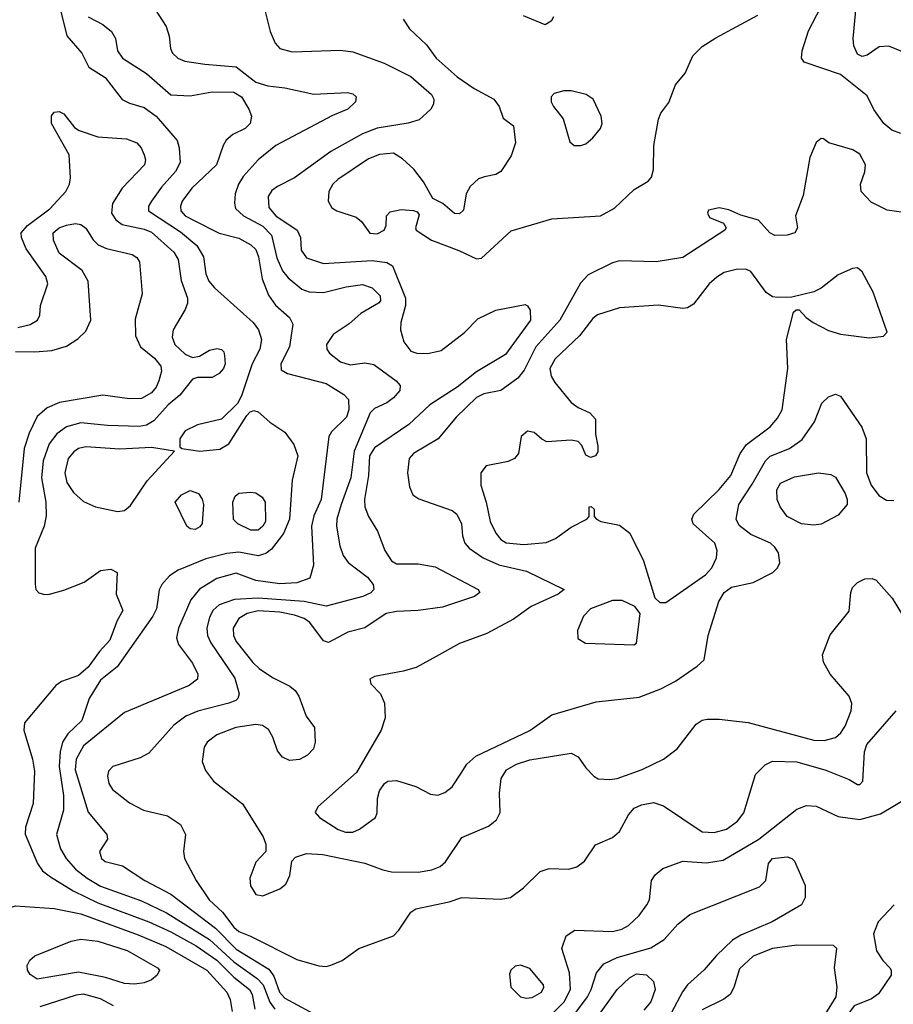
# Model space of a CAD drawing. Extents: x 1173079 to 1307053, y 522583 to 678478.
# Tile 256 of 256: x 1240862 to 1244463, y 603595 to 607653. Entities that reach past the tile are written whole.
import ezdxf

# ---------------------------------------------------------------- set-up
doc = ezdxf.new("R2010")
doc.units = 0

msp = doc.modelspace()

# ---------------------------------------------------------------- linework, layer by layer
at = {"layer": '0CON20XD'}
for points in [[(1244515, 607515.4), (1244443.8, 607543.8), (1244405, 607541.1), (1244355, 607506.9), (1244335, 607501.5), (1244315, 607510.6), (1244300.4, 607545), (1244297.1, 607575), (1244318.3, 607795)], [(1241025.8, 607715), (1241056.5, 607586.5), (1241119.1, 607515), (1241148, 607458), (1241214.5, 607415), (1241285, 607324.4), (1241315, 607309.1), (1241375, 607291.8), (1241424.6, 607255), (1241511.1, 607155), (1241520.3, 607125), (1241523.5, 607065), (1241505, 607027.1), (1241446.6, 606963.4), (1241405.3, 606905), (1241393.8, 606885), (1241393.6, 606865), (1241525, 606778.7), (1241592.4, 606722.4), (1241620.3, 606675), (1241629.2, 606605), (1241641.3, 606575), (1241665, 606547.7), (1241825.2, 606405.2), (1241846.8, 606375), (1241858.4, 606335), (1241851.9, 606295), (1241820.2, 606235), (1241777.2, 606102.8), (1241759.5, 606070.5), (1241693.8, 606006.2), (1241595, 605982.7), (1241545, 605957.8), (1241522.5, 605925), (1241522.5, 605892.5), (1241530, 605885), (1241605.5, 605874.5), (1241687, 605883), (1241724.5, 605905.5), (1241798.3, 606021.7), (1241812.7, 606037.3), (1241828, 606042), (1241845, 606037.1), (1241894, 605994), (1241955, 605952.5), (1241992.5, 605902.5), (1242008.2, 605855), (1241985.3, 605755), (1241973.9, 605595), (1241950.3, 605535), (1241899.8, 605470.2), (1241877.5, 605452.5), (1241845, 605443), (1241765, 605459), (1241716.7, 605453.3), (1241629.5, 605430.5), (1241515.3, 605384.7), (1241479.9, 605360.1), (1241448.5, 605325), (1241436.7, 605303.3), (1241431.2, 605261.2), (1241426.1, 605225), (1241411.8, 605195), (1241264.7, 604985.3), (1241195, 604931.2), (1241148.9, 604855), (1241118.9, 604765), (1241060.5, 604709.5), (1241039.2, 604675), (1241028.7, 604635), (1241024.8, 604575), (1241042.6, 604455), (1241042.9, 604395), (1241013.9, 604295), (1241030.3, 604235), (1241053.4, 604195), (1241092.3, 604152.3), (1241140.7, 604115), (1241195, 604082.1), (1241365, 604021.2), (1241467.9, 603972.1), (1241645, 603862), (1241745, 603770.4), (1241841.5, 603701.5), (1241865.7, 603675), (1241893.6, 603603.6), (1241914.4, 603574.4)], [(1241421.4, 607695), (1241466.5, 607625), (1241478.5, 607585), (1241484.4, 607535), (1241492.9, 607515), (1241514.7, 607494.7), (1241542.6, 607482.6), (1241625, 607469.3), (1241755, 607458.8), (1241835, 607395.8), (1241885, 607380.5), (1241955, 607372.8), (1242075, 607346.5), (1242213.3, 607353.3), (1242235, 607347.1), (1242248.8, 607335), (1242246, 607315), (1242215, 607284.3), (1242152.1, 607257.9), (1241918.6, 607135), (1241845, 607075.6), (1241783.4, 607006.6), (1241764, 606975), (1241750, 606935), (1241747.4, 606897.4), (1241752.2, 606875), (1241784.6, 606845), (1241865, 606802.4), (1241900.2, 606765), (1241922.2, 606672.2), (1241945, 606617.3), (1241969, 606589), (1242025, 606542.1), (1242055, 606530.8), (1242115, 606528), (1242207.8, 606552.2), (1242275, 606561.1), (1242315, 606547.9), (1242348.2, 606515), (1242349.2, 606495), (1242341.2, 606485), (1242268.1, 606441.9), (1242220.1, 606399.9), (1242155, 606355.4), (1242127.1, 606315), (1242128.8, 606295), (1242139.1, 606279.1), (1242185, 606242.7), (1242225, 606230.3), (1242285, 606238.7), (1242322.1, 606232.1), (1242414.5, 606165), (1242430.9, 606145), (1242429.1, 606125), (1242403.6, 606095), (1242376, 606074), (1242325, 606050.3), (1242307, 606033), (1242240.9, 605875), (1242227, 605765), (1242187.4, 605655), (1242170, 605595), (1242167.8, 605565), (1242181.5, 605485), (1242195, 605444.4), (1242215.8, 605415.8), (1242295.2, 605355.2), (1242318.5, 605325), (1242322.3, 605305), (1242309.2, 605290.8), (1242276.7, 605275), (1242125, 605235.9), (1242034.4, 605254.4), (1241845, 605268.7), (1241747.3, 605262.7), (1241685, 605241.7), (1241660.4, 605219.6), (1241645, 605190), (1241633.3, 605145), (1241636.3, 605115), (1241650, 605085), (1241749.4, 604939.4), (1241766.7, 604875), (1241761.4, 604855), (1241752.6, 604847.4), (1241724.7, 604835.3), (1241596.8, 604803.2), (1241547.5, 604782.5), (1241497.5, 604745), (1241395, 604630), (1241359.1, 604610.9), (1241246.7, 604575), (1241228.8, 604555), (1241224.2, 604535), (1241229.2, 604505), (1241245, 604480), (1241315.6, 604425.6), (1241372.5, 604395), (1241471.7, 604371.7), (1241525.5, 604335.5), (1241545.6, 604295), (1241538.1, 604225), (1241541.9, 604195), (1241589.1, 604105), (1241643.2, 604025), (1241698.4, 603975), (1241745, 603912.3), (1241765, 603894.8), (1241813.1, 603875), (1242005, 603779.7), (1242095, 603753.3), (1242125, 603750.6), (1242145, 603755.6), (1242191.2, 603775), (1242260, 603825), (1242402.6, 603877.4), (1242425, 603900), (1242475, 603973.8), (1242495, 603987.5), (1242632.8, 604017.2), (1242685, 604034.5), (1242845, 604027.5), (1242885, 604034.4), (1242939.2, 604075), (1243007.4, 604142.6), (1243045, 604154.6), (1243125, 604151.5), (1243158.8, 604161.2), (1243190, 604185), (1243235, 604252), (1243305, 604282.9), (1243335, 604307.1), (1243371.8, 604375), (1243395, 604403.8), (1243425, 604416.9), (1243475, 604426.5), (1243515, 604412.2), (1243675, 604306.1), (1243725, 604303.3), (1243775, 604316.2), (1243820.6, 604349.4), (1243846.3, 604383.7), (1243895, 604542), (1243935, 604581.9), (1243965, 604597.3), (1244065, 604594.7), (1244185, 604560.3), (1244280.9, 604520.9), (1244315, 604500.8), (1244325, 604501.2), (1244337.1, 604515), (1244344.6, 604635), (1244353.2, 604665), (1244474, 604805)], [(1241872.6, 607692.6), (1241894.6, 607604.6), (1241915.8, 607555.8), (1241934.4, 607534.4), (1241985, 607520.8), (1242185, 607527.1), (1242235, 607520.5), (1242365, 607473.8), (1242475, 607419.6), (1242558.9, 607345), (1242568.9, 607325), (1242567.5, 607305), (1242556.9, 607285), (1242509.1, 607240.9), (1242464, 607226), (1242335, 607205.7), (1242275, 607182.5), (1242145, 607110), (1241995, 607001.5), (1241925, 606965.4), (1241901.3, 606948.7), (1241886.5, 606925), (1241889.1, 606879.1), (1241918.7, 606845), (1242006.2, 606785), (1242019.2, 606755), (1242023.1, 606703.1), (1242045, 606671.8), (1242115, 606648.2), (1242315, 606660.2), (1242375, 606652.1), (1242399.2, 606639.2), (1242452.8, 606505), (1242453, 606475), (1242433.2, 606405), (1242431.8, 606375), (1242445.4, 606325), (1242475, 606286.2), (1242499.1, 606279.1), (1242545, 606277.2), (1242600.1, 606289.9), (1242695, 606363.8), (1242749.9, 606420.1), (1242825, 606455.9), (1242945, 606478.6), (1242955, 606474), (1242965.9, 606455.9), (1242968.2, 606415), (1242865, 606273.4), (1242745, 606201.1), (1242665, 606138.7), (1242552.7, 606065), (1242465.7, 605984.3), (1242325, 605888.8), (1242304, 605855), (1242299.4, 605775), (1242283.3, 605675), (1242285.3, 605645), (1242299.6, 605605), (1242337.5, 605545), (1242367.7, 605465), (1242395, 605423.1), (1242415, 605410), (1242505, 605410), (1242575, 605397.7), (1242752, 605305), (1242758.3, 605291.7), (1242736.2, 605275), (1242605, 605231.2), (1242505, 605218.2), (1242415, 605214.3), (1242373.3, 605205), (1242285, 605146.7), (1242215, 605128.6), (1242135, 605085.6), (1242115, 605092.9), (1242058.5, 605168.5), (1242034.5, 605184.5), (1241995, 605198.5), (1241935, 605210.5), (1241845, 605216.8), (1241799.4, 605205), (1241765, 605185.4), (1241741.8, 605145), (1241743.2, 605115), (1241755, 605089.6), (1241823.3, 605003.3), (1241849.2, 604979.2), (1241905, 604941.6), (1241976.2, 604906.2), (1241998, 604888), (1242012.9, 604865), (1242042.6, 604782.6), (1242077.5, 604735), (1242080, 604675), (1242072.7, 604647.3), (1242048.8, 604621.2), (1242015.8, 604604.2), (1241975, 604600), (1241945, 604614), (1241925, 604640), (1241906, 604696), (1241887.8, 604727.8), (1241863.4, 604743.4), (1241835, 604748.4), (1241753.8, 604735), (1241674.3, 604705), (1241635.6, 604675), (1241622.2, 604655), (1241614.4, 604595), (1241628, 604558), (1241661.4, 604515), (1241780.5, 604420.5), (1241866, 604285), (1241876.2, 604255), (1241877.5, 604225), (1241835, 604180), (1241810.4, 604115), (1241813.6, 604083.6), (1241835, 604047.1), (1241865, 604041.9), (1241935, 604070.6), (1241959.8, 604090.2), (1241975.8, 604125), (1241983.8, 604185), (1241998.8, 604201.2), (1242045, 604216.9), (1242112.3, 604212.3), (1242285, 604176.2), (1242358.5, 604148.5), (1242395, 604141.2), (1242505, 604140), (1242561.2, 604148.8), (1242595, 604163.1), (1242617.4, 604182.6), (1242685, 604281.9), (1242795, 604329.5), (1242828.1, 604355), (1242842.5, 604385), (1242839.2, 604465), (1242846.4, 604525), (1242869.3, 604560.7), (1242910, 604585), (1242965, 604602.4), (1243135, 604630), (1243164.4, 604614.4), (1243195, 604570), (1243228.8, 604535), (1243246.1, 604523.9), (1243295, 604520.8), (1243325, 604525.6), (1243427.2, 604562.8), (1243515.2, 604604.8), (1243572.2, 604647.8), (1243650.5, 604749.5), (1243675, 604765.6), (1243695, 604770), (1243745, 604770.5), (1243865, 604756.7), (1244135, 604683.6), (1244177.7, 604682.3), (1244225, 604694.5), (1244246.9, 604713.1), (1244265, 604741.4), (1244288.9, 604805), (1244292.3, 604835), (1244280.4, 604865), (1244202.9, 604955), (1244174.7, 605005), (1244170.6, 605035), (1244202.8, 605117.2), (1244280.4, 605215), (1244287.7, 605292.3), (1244295, 605312.9), (1244315, 605333.6), (1244345, 605347.8), (1244375, 605349.2), (1244392.7, 605342.7), (1244458.1, 605268.1), (1244495.9, 605205.9)], [(1244493.8, 607183.8), (1244457.3, 607197.3), (1244423.1, 607225), (1244382.8, 607282.8), (1244355, 607340), (1244245, 607426.7), (1244095, 607478), (1244084.4, 607494.4), (1244086.7, 607525), (1244113.4, 607606.6), (1244164.4, 607705)], [(1241145.2, 607665.2), (1241205, 607633.9), (1241240.5, 607605), (1241257.5, 607575), (1241265.5, 607525), (1241285.6, 607495), (1241385, 607431.5), (1241485, 607343.3), (1241565, 607339.3), (1241655, 607355.8), (1241745, 607354.7), (1241777.2, 607335), (1241807.3, 607285), (1241817.7, 607255), (1241812.9, 607225), (1241791.5, 607205), (1241740.7, 607179.3), (1241713.5, 607156.5), (1241700.4, 607135), (1241672.9, 607055), (1241571.4, 606958.6), (1241532, 606905), (1241524.7, 606885), (1241526.5, 606865), (1241544.7, 606845), (1241582.1, 606825), (1241685, 606773.4), (1241765, 606752.1), (1241815.6, 606725), (1241835, 606705.6), (1241846.6, 606675), (1241861.9, 606585), (1241888.3, 606518.3), (1241917, 606477), (1241974.6, 606425), (1241988.1, 606398.1), (1241974, 606305), (1241938.5, 606235), (1241940.5, 606210.5), (1241966.2, 606195), (1242125, 606153.2), (1242198.3, 606108.3), (1242217.3, 606087.3), (1242219.2, 606045), (1242208.7, 606015), (1242147.1, 605955), (1242136.7, 605935), (1242104.7, 605675), (1242075, 605608.1), (1242064.7, 605565), (1242073.1, 605405), (1242058.7, 605351.3), (1242005, 605332.1), (1241935, 605327.8), (1241835, 605341.8), (1241755, 605371.5), (1241675, 605349.3), (1241603.7, 605306.3), (1241568.3, 605261.7), (1241517.3, 605145), (1241508.5, 605105), (1241517.1, 605077.1), (1241575, 605000.8), (1241596.4, 604955), (1241595.3, 604934.7), (1241560.6, 604909.4), (1241295, 604797.5), (1241125, 604659.4), (1241095.6, 604605), (1241091.4, 604561.4), (1241145, 604386), (1241221.4, 604295), (1241224.2, 604275), (1241191.5, 604225), (1241199.4, 604195), (1241215, 604183.6), (1241286.1, 604166.1), (1241377.8, 604105), (1241485, 604049.2), (1241669.1, 603909.1), (1241755, 603822.6), (1241889.7, 603739.7), (1241910.4, 603710.4), (1241932.7, 603645), (1241955, 603620), (1242107.3, 603537.3)], [(1242442.5, 607655), (1242468.8, 607615), (1242539.5, 607549.5), (1242578.5, 607495), (1242665, 607417.3), (1242735, 607370), (1242816.7, 607325), (1242838.8, 607295), (1242855, 607247.5), (1242897.5, 607215), (1242905.7, 607145), (1242887.8, 607092.2), (1242845, 607027.5), (1242824.5, 607015.5), (1242777.5, 607005), (1242753.2, 606996.8), (1242718.9, 606965), (1242702.2, 606935), (1242691.7, 606868.3), (1242675, 606852.5), (1242655, 606854), (1242606.7, 606895), (1242565, 606916), (1242526.8, 606985), (1242486.5, 607036.5), (1242439.9, 607079.9), (1242402.6, 607102.6), (1242345, 607096.9), (1242300.4, 607079.6), (1242173.6, 606995), (1242152.9, 606975), (1242136.5, 606945), (1242134.4, 606905), (1242148.3, 606878.3), (1242168.8, 606865), (1242249.4, 606839.4), (1242270.8, 606820.8), (1242305, 606773.8), (1242335, 606770), (1242364.2, 606785), (1242372.9, 606805), (1242374.3, 606845), (1242389.4, 606860.6), (1242435, 606870.4), (1242485, 606867.1), (1242500.5, 606860.5), (1242508.3, 606848.3), (1242493.3, 606795), (1242496.7, 606785), (1242560, 606745), (1242671.9, 606701.9), (1242745, 606668)], [(1242745, 606668), (1242765, 606670), (1242887.6, 606782.4), (1243055, 606832.6), (1243255.8, 606845), (1243314.1, 606875.9), (1243395, 606953.3), (1243452.5, 606987.5), (1243465.6, 607004.4), (1243473.8, 607036.2), (1243476.2, 607135), (1243495, 607243.8), (1243505, 607267.5), (1243538.3, 607311.7), (1243565.6, 607384.4), (1243605, 607433.3), (1243636, 607504), (1243675, 607542.1), (1243731.2, 607578.8), (1243905, 607672.5)], [(1243062, 607665), (1243052.3, 607647.7), (1243027.7, 607632.3), (1242938.7, 607668.7)], [(1243175, 607134), (1243195, 607141.2), (1243225, 607166.7), (1243255.7, 607205), (1243262.9, 607225), (1243259.2, 607255), (1243225.8, 607325), (1243196.7, 607345), (1243135, 607360), (1243105, 607360), (1243065, 607348.6), (1243052.5, 607335), (1243052.9, 607315), (1243061.9, 607295), (1243101.9, 607245), (1243130.3, 607150.3), (1243147.5, 607135), (1243175, 607134)], [(1240855, 606384.7), (1240905, 606396.4), (1240935.6, 606415), (1240945.6, 606435), (1240948.6, 606475), (1240977.9, 606565), (1240970, 606595), (1240888.9, 606708.9), (1240870, 606755), (1240869.2, 606775), (1240894.7, 606805), (1240986.1, 606873.9), (1241053.2, 606945), (1241067.7, 606975), (1241072, 607002), (1241066.4, 607096.4), (1240993.1, 607225), (1240993.5, 607256.5), (1241005, 607272), (1241025, 607274.2), (1241043.8, 607265), (1241088.8, 607208.8), (1241106.9, 607196.9), (1241185, 607170.8), (1241302.5, 607162.5), (1241345.8, 607145.8), (1241363.1, 607125), (1241375, 607096.7), (1241380.6, 607075), (1241376.7, 607055), (1241285, 606959.4), (1241245.3, 606895), (1241240.6, 606855), (1241258.6, 606828.6), (1241285, 606808.6), (1241375, 606789.6), (1241405, 606777), (1241498.2, 606695), (1241515.8, 606665), (1241527.6, 606577.6), (1241553.6, 606505), (1241554.5, 606485), (1241545, 606458.8), (1241494.4, 606375), (1241490.6, 606345), (1241501.4, 606315), (1241544.4, 606275), (1241575, 606260.6), (1241603.6, 606266.4), (1241645, 606290.6), (1241675, 606297.5), (1241694, 606294), (1241704, 606284), (1241707.1, 606267.1), (1241709.1, 606235), (1241702.9, 606215), (1241685, 606194.6), (1241655, 606178.8), (1241595, 606178.1), (1241575, 606171.9), (1241522.7, 606105), (1241475, 606065.3), (1241415, 605999.7), (1241385, 605981.9), (1241355, 605976.8), (1241225, 605980), (1241115, 605991.1), (1241055, 605974.7), (1241015, 605946.7), (1240983.8, 605905), (1240958.9, 605835), (1240952.5, 605765), (1240970.3, 605665), (1240972.1, 605607.9), (1240962.9, 605565), (1240926.9, 605475), (1240925.9, 605325.9), (1240928.8, 605305), (1240940.8, 605290.8), (1240964.1, 605284.1), (1240985, 605285.8), (1241045, 605301.4), (1241128, 605335), (1241195, 605383.1), (1241237.6, 605387.6), (1241263.9, 605373.9), (1241259.5, 605285), (1241287.6, 605217.6), (1241263.9, 605176.1), (1241233.8, 605095), (1241191.4, 605048.6), (1241145, 604983.7), (1241105, 604949.7), (1241035, 604925.5), (1241011.1, 604908.9), (1240882.7, 604755), (1240879.6, 604725), (1240915.3, 604605.3), (1240923.3, 604555), (1240917.4, 604422.6), (1240886.4, 604325), (1240884.5, 604295.5), (1240935.4, 604175), (1240956.4, 604145), (1240989.5, 604119.5), (1241082.9, 604062.9), (1241185, 604012.6), (1241395, 603934.5), (1241485, 603893.5), (1241590, 603835), (1241675, 603776.1), (1241745, 603706.6), (1241809, 603655), (1241820.4, 603635), (1241830.9, 603575)], [(1244515, 606857.1), (1244438, 606868), (1244370.8, 606900.8), (1244330, 606945), (1244327.5, 606975), (1244345, 607026.7), (1244347.9, 607055), (1244325, 607099.4), (1244296.1, 607116.1), (1244197.5, 607145), (1244175, 607162.5), (1244165, 607163.3), (1244145, 607147.5), (1244118.1, 607085), (1244091.7, 606928.3), (1244060, 606845), (1244068, 606795), (1244056.7, 606775), (1244025, 606764.4), (1243975, 606763.6), (1243954.2, 606774.2), (1243907.5, 606827.5), (1243835, 606848.1), (1243785, 606869.2), (1243745, 606878), (1243701.7, 606868.3), (1243696.7, 606855), (1243705, 606837.5), (1243762.5, 606815), (1243773.3, 606795), (1243768.8, 606785), (1243595, 606673.3), (1243485.4, 606654.6), (1243335, 606659.4), (1243305, 606650.6), (1243205, 606601.1), (1243173.4, 606566.6), (1243088.9, 606415), (1242990, 606305), (1242940.9, 606209.1), (1242915, 606175.5), (1242845, 606124.3), (1242775, 606111.6), (1242745, 606095.8), (1242661.2, 606015), (1242586.5, 605925), (1242485.6, 605865), (1242467.8, 605845), (1242461.1, 605785), (1242468.3, 605728.3), (1242483.3, 605695), (1242507.9, 605677.9), (1242645, 605630), (1242664, 605615), (1242683.5, 605575), (1242687.5, 605525), (1242696.7, 605495), (1242714.7, 605474.7), (1242772.2, 605435), (1242836.7, 605406.7), (1242950.6, 605380.6), (1243106.7, 605305), (1243081.2, 605285), (1242970.8, 605235), (1242897.7, 605182.3), (1242787.1, 605122.9), (1242675, 605081.4), (1242578.3, 605028.3), (1242496.7, 604983.3), (1242442.8, 604967.2), (1242325, 604946.4), (1242306, 604935), (1242310, 604915), (1242350, 604875), (1242366.4, 604836.4), (1242368.5, 604775), (1242352.5, 604725), (1242250.5, 604549.5), (1242091.1, 604408.9), (1242080, 604385), (1242097.5, 604365), (1242175, 604315.4), (1242205, 604304), (1242235.3, 604304.7), (1242262.9, 604317.1), (1242328.8, 604365), (1242335.8, 604384.2), (1242336.6, 604443.4), (1242345.6, 604475), (1242365.4, 604504.6), (1242380, 604515), (1242415, 604517.1), (1242495, 604491.8), (1242555, 604461.4), (1242585, 604457.1), (1242615, 604468.1), (1242645, 604491.4), (1242682.4, 604547.6), (1242705.5, 604585), (1242742.5, 604617.5), (1242965, 604723.9), (1243055, 604787.3), (1243238.8, 604841.2), (1243415, 604860.9), (1243505, 604894.6), (1243565, 604927.1), (1243655, 604988.8), (1243683.1, 605015), (1243700, 605115), (1243743.8, 605255), (1243765, 605291.8), (1243796.2, 605313.8), (1243885, 605333.9), (1243965.6, 605374.4), (1243985.8, 605394.2), (1243994.5, 605415), (1243989.5, 605455), (1243975, 605479.4), (1243956.9, 605495), (1243875, 605530.7), (1243827.7, 605567.7), (1243815.4, 605595), (1243826.3, 605655), (1243881.7, 605738.3), (1243935.4, 605834.6), (1243955.9, 605854.1), (1244035, 605885.3), (1244087.6, 605922.4), (1244137.5, 605995), (1244167.9, 606072.1), (1244195, 606098), (1244225, 606109.2), (1244245, 606100.8), (1244333.4, 605973.4), (1244350.5, 605925), (1244352.8, 605785), (1244370.8, 605735), (1244402.6, 605692.6), (1244435, 605672.1), (1244465, 605671.5)], [(1240845, 606285.7), (1240925, 606283.6), (1240995, 606289.4), (1241055, 606307.7), (1241102.5, 606337.5), (1241135, 606369.4), (1241155.4, 606415), (1241144.6, 606575), (1241119.9, 606619.9), (1241025, 606690.6), (1241001.5, 606745), (1241000.9, 606775), (1241025, 606794.6), (1241055, 606806.5), (1241092.4, 606812.4), (1241115, 606809.2), (1241135, 606793.5), (1241165.8, 606745.8), (1241185.8, 606725.8), (1241220.5, 606710.5), (1241326, 606685), (1241345, 606672.9), (1241356.7, 606655), (1241367.1, 606522.9), (1241338.3, 606418.3), (1241339.9, 606349.9), (1241360, 606305), (1241418, 606258), (1241443.7, 606225), (1241446.3, 606205), (1241436.2, 606165), (1241425, 606139.1), (1241405.3, 606115), (1241365, 606091.8), (1241315, 606090), (1241205.3, 606105.3), (1241026, 606075), (1240976.2, 606053.8), (1240935, 606017.5), (1240901.6, 605948.4), (1240881.1, 605885), (1240858.6, 605665)], [(1243500.5, 605250.5), (1243525, 605251.2), (1243688.5, 605365), (1243715, 605394.3), (1243733.5, 605435), (1243737.5, 605465), (1243727.5, 605495), (1243638.6, 605575), (1243632.9, 605595), (1243640.8, 605615), (1243745, 605717.1), (1243793.1, 605775), (1243831.6, 605865), (1243857.4, 605902.6), (1243954.8, 605975.2), (1243985, 606010), (1244005.2, 606044.8), (1244028, 606215), (1244023.1, 606335), (1244052, 606448), (1244063, 606457), (1244075, 606457.5), (1244103.8, 606425), (1244132, 606405), (1244195, 606372), (1244245, 606357.3), (1244365, 606342), (1244421.7, 606348.3), (1244437.5, 606365), (1244379.9, 606529.9), (1244335, 606613.8), (1244315, 606630), (1244295, 606628), (1244235, 606601.4), (1244165, 606546.9), (1244135, 606531.4), (1244045, 606510), (1243985, 606507.5), (1243965, 606510.9), (1243938.2, 606528.2), (1243875, 606615.6), (1243855, 606624.5), (1243815, 606623.6), (1243765, 606610.8), (1243735, 606592.1), (1243704.5, 606565), (1243639.8, 606480.2), (1243615, 606465.6), (1243595, 606462.5), (1243495, 606476.2), (1243335, 606465.3), (1243244, 606436), (1243225, 606422.1), (1243169.5, 606350.5), (1243069.2, 606255), (1243047.5, 606215), (1243053.3, 606183.3), (1243067.4, 606157.4), (1243135.8, 606075.8), (1243164.1, 606054.1), (1243212.3, 606032.3), (1243235.9, 606005.9), (1243236, 605945), (1243245.7, 605895), (1243245, 605872.5), (1243235.8, 605855), (1243215, 605849.2), (1243195, 605858.8), (1243178.6, 605898.6), (1243164, 605914), (1243135, 605920), (1243035, 605913.3), (1243013.7, 605923.7), (1242982.1, 605952.1), (1242955, 605957.1), (1242928.6, 605935), (1242918.5, 605865), (1242901.5, 605845), (1242875, 605831.9), (1242785.4, 605814.6), (1242762.2, 605785), (1242762.7, 605735), (1242785.3, 605665), (1242801.4, 605585), (1242825, 605536.5), (1242845, 605510.4), (1242867.1, 605497.1), (1242940.4, 605489.6), (1243031.9, 605498.1), (1243070.8, 605515), (1243135, 605561.9), (1243200, 605595), (1243210, 605605), (1243210, 605645), (1243217, 605647), (1243230, 605635), (1243230, 605605), (1243240, 605595), (1243257.5, 605585), (1243335, 605569.4), (1243377.3, 605537.3), (1243432.7, 605422.7), (1243480.3, 605270.3), (1243500.5, 605250.5)], [(1241265, 605625.5), (1241295, 605630), (1241318.8, 605651.2), (1241388.3, 605751.7), (1241500, 605875), (1241405, 605890), (1241275, 605883.3), (1241135, 605891.9), (1241105, 605885.3), (1241085, 605872.5), (1241062.7, 605845), (1241048.8, 605785), (1241057.1, 605745), (1241084, 605704), (1241125, 605667.1), (1241175, 605645.4), (1241265, 605625.5)], [(1244135, 605570), (1244085, 605575.5), (1244025, 605605.8), (1243997.1, 605645), (1243984.3, 605675), (1243982.9, 605715), (1243997.4, 605742.6), (1244055, 605769.1), (1244155, 605785.4), (1244205, 605778.1), (1244225, 605767.5), (1244265, 605700.8), (1244273.2, 605675), (1244272.3, 605655), (1244235, 605610.5), (1244165, 605573.5), (1244135, 605570)], [(1241585, 605552.2), (1241565, 605554.4), (1241551.1, 605565), (1241503.1, 605665), (1241529.2, 605695), (1241565, 605712.2), (1241599.7, 605699.7), (1241615, 605676.7), (1241620, 605655), (1241615, 605576.7), (1241605, 605562.9), (1241585, 605552.2)], [(1241845, 605549.3), (1241815, 605549.6), (1241762, 605575), (1241743, 605593), (1241741.2, 605665), (1241750.8, 605689.2), (1241765, 605701.2), (1241813.8, 605706.2), (1241835, 605702.5), (1241861.2, 605685), (1241874, 605665), (1241875.8, 605585), (1241863.9, 605565), (1241845, 605549.3)], [(1243393.8, 605076.2), (1243405, 605083.3), (1243420, 605205), (1243397.5, 605235), (1243345, 605258.8), (1243305, 605259.2), (1243214.6, 605225), (1243186.2, 605195), (1243161.4, 605135), (1243163, 605103), (1243193.6, 605083.6), (1243393.8, 605076.2)], [(1243035, 603533.4), (1243106.2, 603605), (1243133, 603655), (1243128.4, 603725), (1243096.1, 603825), (1243115, 603877.1), (1243150.2, 603899.8), (1243305, 603895.3), (1243344.4, 603904.4), (1243371.1, 603918.9), (1243415, 603960.6), (1243447.5, 604005), (1243457.5, 604025), (1243465.6, 604105), (1243481.5, 604128.5), (1243512.5, 604155), (1243595, 604184.6), (1243692.6, 604177.4), (1243761.9, 604188.1), (1243908.5, 604275), (1244065, 604399.2), (1244105, 604414.2), (1244145, 604410.8), (1244235, 604368.5), (1244325, 604356.8), (1244410.4, 604379.6), (1244525, 604448.9)], [(1243126.3, 603523.7), (1243202.3, 603625), (1243218, 603655), (1243240, 603725), (1243269.1, 603760.9), (1243325, 603788.1), (1243463, 603827), (1243518.3, 603861.7), (1243574.8, 603925.2), (1243624.8, 603965.2), (1243911.1, 604078.9), (1243937.5, 604105), (1243948.5, 604175), (1243965, 604195.5), (1244025, 604203.1), (1244045, 604195.7), (1244055, 604184), (1244100, 604085), (1244099.4, 604035), (1244084.4, 604005), (1243962.9, 603935), (1243835, 603880.3), (1243800.3, 603859.7), (1243733.9, 603796.1), (1243683.3, 603736.7), (1243615, 603674.5), (1243593.7, 603646.3), (1243548.5, 603561.5)], [(1240565, 603556.6), (1240515.9, 603605), (1240488.4, 603655), (1240489.5, 603720.5), (1240507.9, 603772.1), (1240555, 603820.6), (1240645, 603872), (1240714, 603946), (1240775, 603978.2), (1240845, 604001.2), (1241005, 603990), (1241115, 603968), (1241351.1, 603881.1), (1241465, 603832.8), (1241633.8, 603735), (1241716.4, 603645), (1241729.4, 603615), (1241738.6, 603565)], [(1244465.7, 604005), (1244400, 603935), (1244380.5, 603885), (1244393.5, 603815), (1244419.4, 603775), (1244448, 603745), (1244454, 603735), (1244453.8, 603715), (1244402.2, 603637.8), (1244373, 603617), (1244301.2, 603588.8), (1244245, 603511.4), (1244215, 603500.8), (1244168.3, 603501.7), (1244157, 603493), (1244133.5, 603395), (1244095.3, 603334.7)], [(1241335, 603677.1), (1241295, 603680.9), (1241216, 603705), (1241105, 603727.1), (1240935, 603698.5), (1240905, 603717.1), (1240894.5, 603735), (1240893.5, 603755), (1240903.9, 603776.1), (1240925, 603794.3), (1241075, 603855.5), (1241115, 603863.8), (1241185, 603854.7), (1241305, 603815.9), (1241430.6, 603745), (1241438.1, 603735), (1241428.6, 603715), (1241405, 603695.6), (1241375, 603683.6), (1241335, 603677.1)], [(1244185, 603556.7), (1244227.1, 603625), (1244231.5, 603665), (1244220.8, 603745), (1244230, 603825), (1244216.4, 603836.4), (1244065, 603838.4), (1243965, 603824.8), (1243885, 603793.1), (1243828.5, 603741.5), (1243805.8, 603664.2), (1243790, 603635), (1243764.7, 603615.3), (1243675, 603571.8)], [(1242949.3, 603619.3), (1242975, 603622.9), (1243012.5, 603645), (1243022.9, 603665), (1243020.8, 603675), (1242965, 603742.9), (1242925.8, 603755.8), (1242905, 603751.2), (1242886.7, 603735), (1242881.7, 603718.3), (1242886, 603665), (1242926.2, 603625), (1242949.3, 603619.3)], [(1243231.5, 603525), (1243325, 603655.4), (1243375, 603703.8), (1243405, 603720.4), (1243446, 603716), (1243475, 603688), (1243481.8, 603655), (1243463.3, 603605), (1243435, 603570.4)], [(1241249, 603589), (1241195, 603616.6), (1241125, 603636.2), (1241095, 603632.5), (1240945, 603584.3)]]:
    msp.add_lwpolyline(points, dxfattribs=at)

doc.saveas('drawing.dxf')
